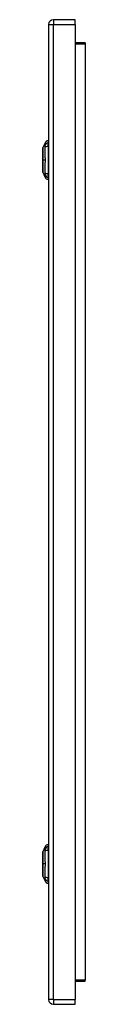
# Model space of a CAD drawing. Header units: inches. Extents: x 28 to 214, y 13 to 153.
# Tile 6 of 7: x 157.48 to 158.76, y 69.11 to 98.91. Entities that reach past the tile are written whole.
import ezdxf

# ---------------------------------------------------------------- set-up
doc = ezdxf.new("R2010")
doc.units = ezdxf.units.IN
doc.header["$MEASUREMENT"] = 0
doc.layers.add('Visible Edges(ANSI)', color=7, linetype='Continuous', lineweight=25)
doc.layers.add('Visible Tangent Edges(ANSI)', color=7, linetype='Continuous', lineweight=25)

msp = doc.modelspace()

# ---------------------------------------------------------------- linework, layer by layer
at = {"layer": 'Visible Edges(ANSI)'}
for p, q in [((157.654, 98.766), (157.654, 69.255)), ((158.454, 98.912), (157.8, 98.912)), ((158.454, 98.766), (158.454, 98.912)), ((158.454, 98.766), (158.454, 69.255)), ((158.757, 98.213), (158.454, 98.213)), ((157.483, 95.019), (157.546, 95.179)), ((157.638, 95.253), (157.638, 95.185)), ((157.638, 95.074), (157.638, 95.185)), ((157.638, 95.074), (157.638, 94.251)), ((157.546, 94.146), (157.483, 94.306)), ((157.638, 94.14), (157.638, 94.251)), ((157.638, 94.14), (157.638, 94.072)), ((157.638, 73.95), (157.638, 73.882)), ((157.483, 73.716), (157.546, 73.876)), ((157.638, 73.771), (157.638, 73.882)), ((157.638, 73.771), (157.638, 72.948)), ((157.546, 72.843), (157.483, 73.003)), ((157.638, 72.837), (157.638, 72.948)), ((157.638, 72.837), (157.638, 72.769)), ((158.454, 69.809), (158.757, 69.809)), ((158.454, 69.109), (158.454, 69.255)), ((157.8, 69.109), (158.454, 69.109))]:
    msp.add_line(p, q, dxfattribs=at)
at = {"layer": 'Visible Edges(ANSI)', "flags": 128}
for points in [[(157.483, 95.018), (157.483, 95.017), (157.483, 95.016), (157.483, 95.014), (157.483, 95.011), (157.483, 95.007), (157.483, 95.002), (157.483, 94.997), (157.483, 94.991), (157.483, 94.984), (157.483, 94.976), (157.483, 94.967), (157.483, 94.958), (157.483, 94.948), (157.483, 94.937), (157.483, 94.926), (157.483, 94.914), (157.483, 94.901), (157.483, 94.888), (157.483, 94.874), (157.483, 94.86), (157.483, 94.845), (157.483, 94.83), (157.483, 94.815), (157.483, 94.799), (157.483, 94.782), (157.483, 94.766), (157.483, 94.749), (157.483, 94.732), (157.483, 94.715), (157.483, 94.698), (157.483, 94.68), (157.483, 94.663), (157.483, 94.645), (157.483, 94.628), (157.483, 94.611), (157.483, 94.593), (157.483, 94.576), (157.483, 94.559), (157.483, 94.543), (157.483, 94.527), (157.483, 94.511), (157.483, 94.495), (157.483, 94.48), (157.483, 94.465), (157.483, 94.451), (157.483, 94.437), (157.483, 94.424), (157.483, 94.411), (157.483, 94.399), (157.483, 94.388), (157.483, 94.377), (157.483, 94.367), (157.483, 94.358), (157.483, 94.349), (157.483, 94.341), (157.483, 94.334), (157.483, 94.328), (157.483, 94.323), (157.483, 94.318), (157.483, 94.314), (157.483, 94.311), (157.483, 94.309), (157.483, 94.308), (157.483, 94.307)], [(157.483, 73.715), (157.483, 73.714), (157.483, 73.713), (157.483, 73.711), (157.483, 73.708), (157.483, 73.704), (157.483, 73.699), (157.483, 73.694), (157.483, 73.688), (157.483, 73.681), (157.483, 73.673), (157.483, 73.664), (157.483, 73.655), (157.483, 73.645), (157.483, 73.634), (157.483, 73.623), (157.483, 73.611), (157.483, 73.598), (157.483, 73.585), (157.483, 73.571), (157.483, 73.557), (157.483, 73.542), (157.483, 73.527), (157.483, 73.512), (157.483, 73.496), (157.483, 73.479), (157.483, 73.463), (157.483, 73.446), (157.483, 73.429), (157.483, 73.412), (157.483, 73.395), (157.483, 73.377), (157.483, 73.36), (157.483, 73.342), (157.483, 73.325), (157.483, 73.308), (157.483, 73.29), (157.483, 73.273), (157.483, 73.256), (157.483, 73.24), (157.483, 73.224), (157.483, 73.208), (157.483, 73.192), (157.483, 73.177), (157.483, 73.162), (157.483, 73.148), (157.483, 73.134), (157.483, 73.121), (157.483, 73.108), (157.483, 73.096), (157.483, 73.085), (157.483, 73.074), (157.483, 73.064), (157.483, 73.055), (157.483, 73.046), (157.483, 73.038), (157.483, 73.031), (157.483, 73.025), (157.483, 73.02), (157.483, 73.015), (157.483, 73.011), (157.483, 73.008), (157.483, 73.006), (157.483, 73.005), (157.483, 73.004)]]:
    msp.add_lwpolyline(points, dxfattribs=at)
at = {"layer": 'Visible Edges(ANSI)'}
for centre, radius, start, end in [((157.8, 98.766), 0.146, 90, 180), ((157.656, 95.136), 0.118, 98.6009, 158.7495), ((157.63, 95.194), 0.0394, 53.1301, 78.463), ((157.488, 95.018), 0.00492, 158.7495, 179.7912), ((157.488, 94.307), 0.00492, 180.2088, 201.2505), ((157.656, 94.189), 0.118, 201.2505, 261.3991), ((157.63, 94.131), 0.0394, 281.537, 306.8699), ((157.656, 73.833), 0.118, 98.6009, 158.7495), ((157.63, 73.891), 0.0394, 53.1301, 78.463), ((157.488, 73.715), 0.00492, 158.7495, 179.7912), ((157.488, 73.004), 0.00492, 180.2088, 201.2505), ((157.656, 72.886), 0.118, 201.2505, 261.3991), ((157.63, 72.828), 0.0394, 281.537, 306.8699), ((157.8, 69.255), 0.146, 180, 270)]:
    msp.add_arc(centre, radius, start, end, dxfattribs=at)
at = {"layer": 'Visible Tangent Edges(ANSI)'}
for p, q in [((157.654, 98.766), (157.8, 98.766)), ((157.8, 98.912), (157.8, 98.766)), ((157.8, 69.255), (157.8, 98.766)), ((157.8, 98.766), (158.454, 98.766)), ((158.454, 98.182), (158.757, 98.182)), ((158.757, 98.213), (158.757, 98.182)), ((158.757, 98.182), (158.757, 69.84)), ((157.483, 94.662), (157.483, 94.662)), ((157.546, 94.662), (157.483, 94.662)), ((157.483, 73.359), (157.483, 73.359)), ((157.546, 73.359), (157.483, 73.359)), ((158.757, 69.84), (158.454, 69.84)), ((158.757, 69.809), (158.757, 69.84)), ((157.8, 69.255), (157.654, 69.255)), ((157.8, 69.255), (157.8, 69.109)), ((157.8, 69.255), (158.454, 69.255))]:
    msp.add_line(p, q, dxfattribs=at)
at = {"layer": 'Visible Tangent Edges(ANSI)', "flags": 128}
for points in [[(157.546, 95.179), (157.546, 95.179), (157.546, 95.179), (157.546, 95.178), (157.546, 95.177), (157.545, 95.176), (157.545, 95.174), (157.545, 95.172), (157.545, 95.17), (157.545, 95.168), (157.545, 95.166), (157.545, 95.163), (157.545, 95.16), (157.545, 95.156), (157.545, 95.153), (157.545, 95.149), (157.545, 95.145), (157.545, 95.141), (157.545, 95.136), (157.544, 95.132), (157.544, 95.127), (157.544, 95.122), (157.544, 95.116), (157.544, 95.111), (157.544, 95.102)], [(157.544, 95.102), (157.544, 95.102), (157.544, 95.101), (157.544, 95.1), (157.544, 95.1), (157.544, 95.099), (157.544, 95.098), (157.544, 95.097), (157.544, 95.097), (157.544, 95.096), (157.544, 95.095), (157.544, 95.094), (157.544, 95.093), (157.544, 95.092), (157.544, 95.091), (157.544, 95.09), (157.544, 95.089), (157.544, 95.088), (157.544, 95.087), (157.544, 95.086), (157.544, 95.085), (157.544, 95.084), (157.544, 95.083), (157.544, 95.082), (157.544, 95.081)], [(157.544, 95.081), (157.544, 95.08), (157.544, 95.079), (157.544, 95.078), (157.544, 95.077), (157.544, 95.076), (157.544, 95.074), (157.544, 95.073), (157.544, 95.072), (157.544, 95.071), (157.544, 95.07), (157.544, 95.068), (157.544, 95.067), (157.544, 95.066), (157.544, 95.065), (157.544, 95.063), (157.544, 95.062), (157.544, 95.061), (157.544, 95.059), (157.544, 95.058), (157.544, 95.057), (157.544, 95.055), (157.544, 95.054), (157.544, 95.052), (157.544, 95.051)], [(157.483, 94.937), (157.483, 94.944), (157.483, 94.95), (157.483, 94.956), (157.483, 94.961), (157.483, 94.967), (157.483, 94.972), (157.483, 94.977), (157.483, 94.982), (157.483, 94.986), (157.483, 94.991), (157.483, 94.994), (157.483, 94.998), (157.483, 95.001), (157.483, 95.005), (157.483, 95.007), (157.483, 95.01), (157.483, 95.012), (157.483, 95.014), (157.483, 95.016), (157.483, 95.017), (157.483, 95.018), (157.483, 95.019), (157.483, 95.019), (157.483, 95.019)], [(157.483, 94.89), (157.483, 94.892), (157.483, 94.894), (157.483, 94.896), (157.483, 94.898), (157.483, 94.901), (157.483, 94.903), (157.483, 94.905), (157.483, 94.907), (157.483, 94.909), (157.483, 94.911), (157.483, 94.913), (157.483, 94.915), (157.483, 94.917), (157.483, 94.919), (157.483, 94.92), (157.483, 94.922), (157.483, 94.924), (157.483, 94.926), (157.483, 94.928), (157.483, 94.93), (157.483, 94.932), (157.483, 94.934), (157.483, 94.935), (157.483, 94.937)], [(157.483, 94.662), (157.483, 94.673), (157.483, 94.683), (157.483, 94.693), (157.483, 94.704), (157.483, 94.714), (157.483, 94.724), (157.483, 94.734), (157.483, 94.744), (157.483, 94.754), (157.483, 94.764), (157.483, 94.774), (157.483, 94.784), (157.483, 94.793), (157.483, 94.803), (157.483, 94.812), (157.483, 94.821), (157.483, 94.83), (157.483, 94.839), (157.483, 94.848), (157.483, 94.857), (157.483, 94.866), (157.483, 94.874), (157.483, 94.882), (157.483, 94.89)], [(157.544, 95.051), (157.544, 95.033), (157.544, 95.018), (157.544, 95.002), (157.544, 94.986), (157.544, 94.971), (157.545, 94.955), (157.545, 94.939), (157.545, 94.923), (157.545, 94.907), (157.545, 94.891), (157.545, 94.875), (157.545, 94.859), (157.545, 94.843), (157.545, 94.827), (157.545, 94.81), (157.545, 94.794), (157.545, 94.778), (157.545, 94.761), (157.545, 94.745), (157.546, 94.728), (157.546, 94.712), (157.546, 94.695), (157.546, 94.679), (157.546, 94.662)], [(157.483, 94.435), (157.483, 94.443), (157.483, 94.451), (157.483, 94.46), (157.483, 94.468), (157.483, 94.477), (157.483, 94.486), (157.483, 94.495), (157.483, 94.504), (157.483, 94.513), (157.483, 94.522), (157.483, 94.532), (157.483, 94.541), (157.483, 94.551), (157.483, 94.561), (157.483, 94.571), (157.483, 94.581), (157.483, 94.591), (157.483, 94.601), (157.483, 94.611), (157.483, 94.621), (157.483, 94.632), (157.483, 94.642), (157.483, 94.652), (157.483, 94.662)], [(157.546, 94.662), (157.546, 94.646), (157.546, 94.629), (157.546, 94.613), (157.546, 94.596), (157.545, 94.58), (157.545, 94.564), (157.545, 94.547), (157.545, 94.531), (157.545, 94.514), (157.545, 94.498), (157.545, 94.482), (157.545, 94.466), (157.545, 94.45), (157.545, 94.434), (157.545, 94.417), (157.545, 94.402), (157.545, 94.386), (157.545, 94.37), (157.544, 94.354), (157.544, 94.339), (157.544, 94.323), (157.544, 94.307), (157.544, 94.292), (157.544, 94.274)], [(157.483, 94.388), (157.483, 94.39), (157.483, 94.391), (157.483, 94.393), (157.483, 94.395), (157.483, 94.397), (157.483, 94.399), (157.483, 94.401), (157.483, 94.403), (157.483, 94.404), (157.483, 94.406), (157.483, 94.408), (157.483, 94.41), (157.483, 94.412), (157.483, 94.414), (157.483, 94.416), (157.483, 94.418), (157.483, 94.42), (157.483, 94.422), (157.483, 94.424), (157.483, 94.426), (157.483, 94.429), (157.483, 94.431), (157.483, 94.433), (157.483, 94.435)], [(157.483, 94.306), (157.483, 94.306), (157.483, 94.306), (157.483, 94.307), (157.483, 94.308), (157.483, 94.309), (157.483, 94.311), (157.483, 94.313), (157.483, 94.315), (157.483, 94.318), (157.483, 94.32), (157.483, 94.324), (157.483, 94.327), (157.483, 94.331), (157.483, 94.334), (157.483, 94.339), (157.483, 94.343), (157.483, 94.348), (157.483, 94.353), (157.483, 94.358), (157.483, 94.364), (157.483, 94.369), (157.483, 94.375), (157.483, 94.381), (157.483, 94.388)], [(157.544, 94.274), (157.544, 94.271), (157.544, 94.268), (157.544, 94.266), (157.544, 94.263), (157.544, 94.26), (157.544, 94.258), (157.544, 94.255), (157.544, 94.253), (157.544, 94.251), (157.544, 94.248), (157.544, 94.246), (157.544, 94.244), (157.544, 94.242), (157.544, 94.24), (157.544, 94.238), (157.544, 94.236), (157.544, 94.234), (157.544, 94.232), (157.544, 94.23), (157.544, 94.228), (157.544, 94.227), (157.544, 94.225), (157.544, 94.224), (157.544, 94.223)], [(157.544, 94.223), (157.544, 94.214), (157.544, 94.209), (157.544, 94.203), (157.544, 94.198), (157.544, 94.193), (157.545, 94.189), (157.545, 94.184), (157.545, 94.18), (157.545, 94.176), (157.545, 94.172), (157.545, 94.169), (157.545, 94.165), (157.545, 94.162), (157.545, 94.159), (157.545, 94.157), (157.545, 94.155), (157.545, 94.153), (157.545, 94.151), (157.545, 94.149), (157.546, 94.148), (157.546, 94.147), (157.546, 94.146), (157.546, 94.146), (157.546, 94.146)], [(157.483, 73.634), (157.483, 73.641), (157.483, 73.647), (157.483, 73.653), (157.483, 73.658), (157.483, 73.664), (157.483, 73.669), (157.483, 73.674), (157.483, 73.679), (157.483, 73.683), (157.483, 73.688), (157.483, 73.691), (157.483, 73.695), (157.483, 73.698), (157.483, 73.702), (157.483, 73.704), (157.483, 73.707), (157.483, 73.709), (157.483, 73.711), (157.483, 73.713), (157.483, 73.714), (157.483, 73.715), (157.483, 73.716), (157.483, 73.716), (157.483, 73.716)], [(157.483, 73.587), (157.483, 73.589), (157.483, 73.591), (157.483, 73.593), (157.483, 73.595), (157.483, 73.598), (157.483, 73.6), (157.483, 73.602), (157.483, 73.604), (157.483, 73.606), (157.483, 73.608), (157.483, 73.61), (157.483, 73.612), (157.483, 73.614), (157.483, 73.616), (157.483, 73.617), (157.483, 73.619), (157.483, 73.621), (157.483, 73.623), (157.483, 73.625), (157.483, 73.627), (157.483, 73.629), (157.483, 73.631), (157.483, 73.632), (157.483, 73.634)], [(157.546, 73.876), (157.546, 73.876), (157.546, 73.876), (157.546, 73.875), (157.546, 73.874), (157.545, 73.873), (157.545, 73.871), (157.545, 73.869), (157.545, 73.867), (157.545, 73.865), (157.545, 73.863), (157.545, 73.86), (157.545, 73.857), (157.545, 73.853), (157.545, 73.85), (157.545, 73.846), (157.545, 73.842), (157.545, 73.838), (157.545, 73.833), (157.544, 73.829), (157.544, 73.824), (157.544, 73.819), (157.544, 73.813), (157.544, 73.808), (157.544, 73.799)], [(157.544, 73.799), (157.544, 73.799), (157.544, 73.798), (157.544, 73.797), (157.544, 73.797), (157.544, 73.796), (157.544, 73.795), (157.544, 73.794), (157.544, 73.794), (157.544, 73.793), (157.544, 73.792), (157.544, 73.791), (157.544, 73.79), (157.544, 73.789), (157.544, 73.788), (157.544, 73.787), (157.544, 73.786), (157.544, 73.785), (157.544, 73.784), (157.544, 73.783), (157.544, 73.782), (157.544, 73.781), (157.544, 73.78), (157.544, 73.779), (157.544, 73.778)], [(157.544, 73.778), (157.544, 73.777), (157.544, 73.776), (157.544, 73.775), (157.544, 73.774), (157.544, 73.773), (157.544, 73.771), (157.544, 73.77), (157.544, 73.769), (157.544, 73.768), (157.544, 73.767), (157.544, 73.765), (157.544, 73.764), (157.544, 73.763), (157.544, 73.762), (157.544, 73.76), (157.544, 73.759), (157.544, 73.758), (157.544, 73.756), (157.544, 73.755), (157.544, 73.754), (157.544, 73.752), (157.544, 73.751), (157.544, 73.749), (157.544, 73.748)], [(157.544, 73.748), (157.544, 73.73), (157.544, 73.715), (157.544, 73.699), (157.544, 73.683), (157.544, 73.668), (157.545, 73.652), (157.545, 73.636), (157.545, 73.62), (157.545, 73.604), (157.545, 73.588), (157.545, 73.572), (157.545, 73.556), (157.545, 73.54), (157.545, 73.524), (157.545, 73.507), (157.545, 73.491), (157.545, 73.475), (157.545, 73.458), (157.545, 73.442), (157.546, 73.425), (157.546, 73.409), (157.546, 73.392), (157.546, 73.376), (157.546, 73.359)], [(157.483, 73.359), (157.483, 73.37), (157.483, 73.38), (157.483, 73.39), (157.483, 73.401), (157.483, 73.411), (157.483, 73.421), (157.483, 73.431), (157.483, 73.441), (157.483, 73.451), (157.483, 73.461), (157.483, 73.471), (157.483, 73.481), (157.483, 73.49), (157.483, 73.5), (157.483, 73.509), (157.483, 73.518), (157.483, 73.527), (157.483, 73.536), (157.483, 73.545), (157.483, 73.554), (157.483, 73.563), (157.483, 73.571), (157.483, 73.579), (157.483, 73.587)], [(157.483, 73.132), (157.483, 73.14), (157.483, 73.148), (157.483, 73.157), (157.483, 73.165), (157.483, 73.174), (157.483, 73.183), (157.483, 73.192), (157.483, 73.201), (157.483, 73.21), (157.483, 73.219), (157.483, 73.229), (157.483, 73.238), (157.483, 73.248), (157.483, 73.258), (157.483, 73.268), (157.483, 73.278), (157.483, 73.288), (157.483, 73.298), (157.483, 73.308), (157.483, 73.318), (157.483, 73.329), (157.483, 73.339), (157.483, 73.349), (157.483, 73.359)], [(157.546, 73.359), (157.546, 73.343), (157.546, 73.326), (157.546, 73.31), (157.546, 73.293), (157.545, 73.277), (157.545, 73.261), (157.545, 73.244), (157.545, 73.228), (157.545, 73.211), (157.545, 73.195), (157.545, 73.179), (157.545, 73.163), (157.545, 73.147), (157.545, 73.131), (157.545, 73.114), (157.545, 73.099), (157.545, 73.083), (157.545, 73.067), (157.544, 73.051), (157.544, 73.036), (157.544, 73.02), (157.544, 73.004), (157.544, 72.989), (157.544, 72.971)], [(157.483, 73.085), (157.483, 73.087), (157.483, 73.088), (157.483, 73.09), (157.483, 73.092), (157.483, 73.094), (157.483, 73.096), (157.483, 73.098), (157.483, 73.1), (157.483, 73.101), (157.483, 73.103), (157.483, 73.105), (157.483, 73.107), (157.483, 73.109), (157.483, 73.111), (157.483, 73.113), (157.483, 73.115), (157.483, 73.117), (157.483, 73.119), (157.483, 73.121), (157.483, 73.123), (157.483, 73.126), (157.483, 73.128), (157.483, 73.13), (157.483, 73.132)], [(157.483, 73.003), (157.483, 73.003), (157.483, 73.003), (157.483, 73.004), (157.483, 73.005), (157.483, 73.006), (157.483, 73.008), (157.483, 73.01), (157.483, 73.012), (157.483, 73.015), (157.483, 73.017), (157.483, 73.021), (157.483, 73.024), (157.483, 73.028), (157.483, 73.031), (157.483, 73.036), (157.483, 73.04), (157.483, 73.045), (157.483, 73.05), (157.483, 73.055), (157.483, 73.061), (157.483, 73.066), (157.483, 73.072), (157.483, 73.078), (157.483, 73.085)], [(157.544, 72.971), (157.544, 72.968), (157.544, 72.965), (157.544, 72.963), (157.544, 72.96), (157.544, 72.957), (157.544, 72.955), (157.544, 72.952), (157.544, 72.95), (157.544, 72.948), (157.544, 72.945), (157.544, 72.943), (157.544, 72.941), (157.544, 72.939), (157.544, 72.937), (157.544, 72.935), (157.544, 72.933), (157.544, 72.931), (157.544, 72.929), (157.544, 72.927), (157.544, 72.925), (157.544, 72.924), (157.544, 72.922), (157.544, 72.921), (157.544, 72.92)], [(157.544, 72.92), (157.544, 72.911), (157.544, 72.906), (157.544, 72.9), (157.544, 72.895), (157.544, 72.89), (157.545, 72.886), (157.545, 72.881), (157.545, 72.877), (157.545, 72.873), (157.545, 72.869), (157.545, 72.866), (157.545, 72.862), (157.545, 72.859), (157.545, 72.856), (157.545, 72.854), (157.545, 72.852), (157.545, 72.85), (157.545, 72.848), (157.545, 72.846), (157.546, 72.845), (157.546, 72.844), (157.546, 72.843), (157.546, 72.843), (157.546, 72.843)]]:
    msp.add_lwpolyline(points, dxfattribs=at)
at = {"layer": 'Visible Tangent Edges(ANSI)'}
for centre, major_axis, ratio, start_param, end_param in [((157.658, 95.075), (-0.117, -0.016), 0.948273, 4.754759, 5.892029), ((157.658, 95.037), (-0.118, 0.005), 0.314585, 4.896593, 6.033863), ((157.658, 94.288), (-0.118, -0.005), 0.314585, 0.249322, 1.386592), ((157.658, 94.25), (-0.117, 0.016), 0.948273, 0.391156, 1.528426), ((157.658, 73.772), (-0.117, -0.016), 0.948273, 4.754759, 5.892029), ((157.658, 73.734), (-0.118, 0.005), 0.314585, 4.896593, 6.033863), ((157.658, 72.985), (-0.118, -0.005), 0.314585, 0.249322, 1.386592), ((157.658, 72.947), (-0.117, 0.016), 0.948273, 0.391156, 1.528426)]:
    msp.add_ellipse(centre, major_axis=major_axis, ratio=ratio, start_param=start_param, end_param=end_param, dxfattribs=at)

doc.saveas('drawing.dxf')
